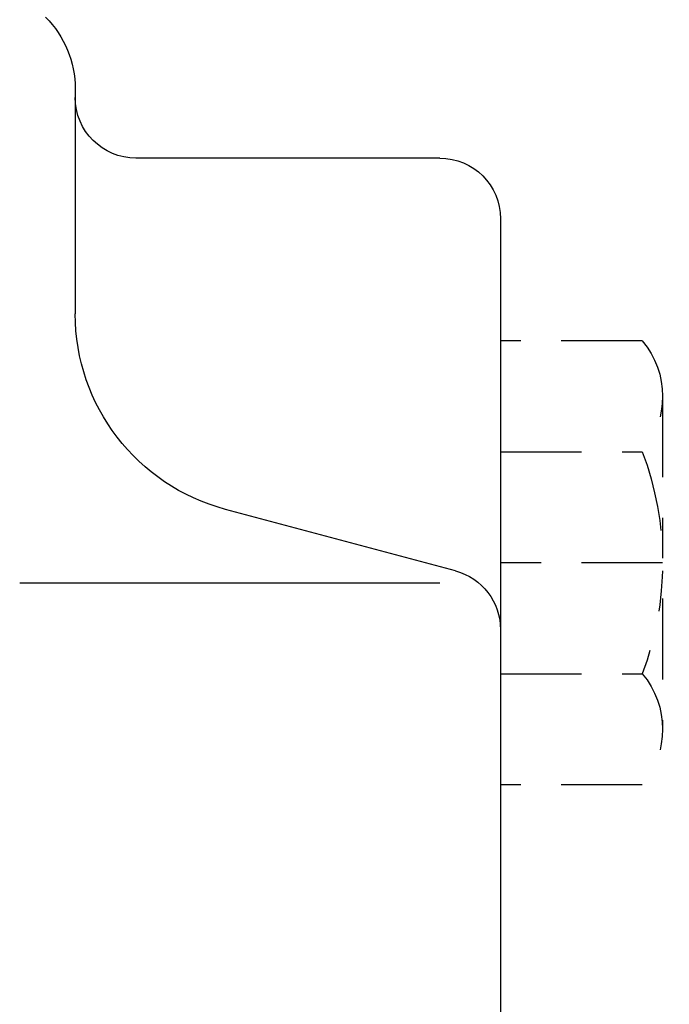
# Model space of a CAD drawing. Extents: x 33706 to 249013, y -74890 to 17912.
# Tile 184 of 256: x 123578.51 to 123580.11, y -22365.08 to -22362.65. Entities that reach past the tile are written whole.
import ezdxf

# ---------------------------------------------------------------- set-up
doc = ezdxf.new("R2010")
doc.units = 0
doc.header["$MEASUREMENT"] = 0
doc.linetypes.add('DASHDOT', pattern=[8.5, 4, -2, 0.5, -2])
for name, color, linetype in [('gaz', 1, 'Continuous'), ('LC-002-002-----0', 2, 'DASHDOT'), ('LC-007-002-----0', 1, 'Continuous'), ('LC-009-002-----0', 1, 'Continuous'), ('LC-010-002-----0', 1, 'Continuous')]:
    doc.layers.add(name, color=color, linetype=linetype)

# ---------------------------------------------------------------- blocks, each defined once
blk = doc.blocks.new('kdk dn40 pn50')
at = {"layer": 'LC-002-002-----0', "color": 1}
for p, q in [((-15.47, -78), (-15.47, -71)), ((-9.985, -71), (-9.985, -78)), ((0.985, -71), (0.985, -78)), ((6.47, -78), (6.47, -71)), ((-12.727, -79), (3.727, -79))]:
    blk.add_line(p, q, dxfattribs=at)
for centre, radius, start, end in [((-12.727, -74.74), 4.26, 229.932, 310.068), ((-4.5, -63.458), 15.542, 249.3345, 290.6655), ((3.727, -74.74), 4.26, 229.932, 310.068)]:
    blk.add_arc(centre, radius, start, end, dxfattribs=at)
at = {"layer": 'LC-007-002-----0'}
for p, q in [((-3.5, -68), (-3.5, -47.259)), ((-27.929, -50), (-16.8, -50)), ((-24.5, -68), (-24.5, -53)), ((-21.5, -71), (42.5, -71))]:
    blk.add_line(p, q, dxfattribs=at)
for centre, radius, start, end in [((-27.929, -45), 5, 225, 270), ((-27.5, -53), 3, 0, 90), ((-21.5, -68), 3, 180, 270)]:
    blk.add_arc(centre, radius, start, end, dxfattribs=at)
at = {"layer": 'LC-009-002-----0'}
blk.add_line((-4.096, -68.776), (-7.141, -57.412), dxfattribs=at)
for centre, radius, start, end in [((-16.8, -60), 10, 15, 90), ((-1.198, -68), 3, 195, 270)]:
    blk.add_arc(centre, radius, start, end, dxfattribs=at)
at = {"layer": 'LC-010-002-----0', "color": 2, "linetype": 'DASHDOT'}
blk.add_line((-4.5, -79), (-4.5, -71), dxfattribs=at)

msp = doc.modelspace()

# ---------------------------------------------------------------- block references
at = {"layer": 'gaz', "linetype": 'Continuous', "xscale": -0.05, "yscale": 0.05, "rotation": 89.99999999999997}
msp.add_blockref('kdk dn40 pn50', (123576.146, -22364.214), dxfattribs=at)

doc.saveas('drawing.dxf')
